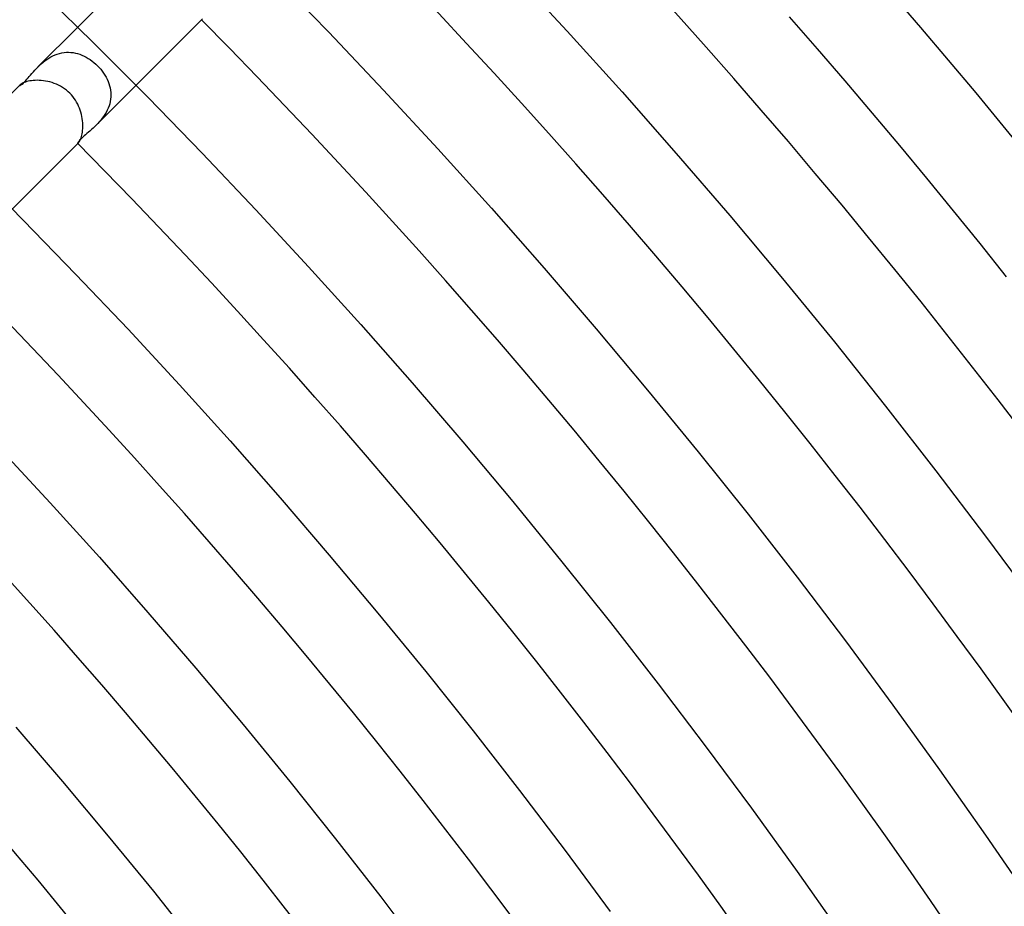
# Model space of a CAD drawing. Header units: millimetres. Extents: x -485 to 485, y -485 to 485.
# Tile 101 of 110: x 216 to 264, y 179 to 222. Entities that reach past the tile are written whole.
import ezdxf

# ---------------------------------------------------------------- set-up
doc = ezdxf.new("R2010")
doc.units = ezdxf.units.MM
doc.layers.add('HIDDEN', color=7, linetype='Continuous')
doc.layers.add('THICK', color=7, linetype='Continuous')

msp = doc.modelspace()

# ---------------------------------------------------------------- linework, layer by layer
at = {"layer": 'HIDDEN'}
for p, q in [((216.908, 219.737), (218.845, 221.673)), ((217.154, 219.962), (217.243, 220.033)), ((217.243, 220.033), (217.336, 220.1)), ((217.336, 220.1), (217.433, 220.164)), ((217.433, 220.164), (217.533, 220.223)), ((217.533, 220.223), (217.635, 220.276)), ((217.635, 220.276), (217.739, 220.322)), ((217.739, 220.322), (217.846, 220.362)), ((217.846, 220.362), (217.955, 220.395)), ((217.955, 220.395), (218.065, 220.42)), ((218.065, 220.42), (218.175, 220.438)), ((218.175, 220.438), (218.286, 220.447)), ((218.286, 220.447), (218.396, 220.449)), ((218.396, 220.449), (218.506, 220.444)), ((218.506, 220.444), (218.616, 220.431)), ((218.616, 220.431), (218.725, 220.411)), ((218.725, 220.411), (218.832, 220.384)), ((218.832, 220.384), (218.938, 220.35)), ((218.938, 220.35), (219.042, 220.31)), ((219.042, 220.31), (219.145, 220.263)), ((219.145, 220.263), (219.245, 220.211)), ((219.245, 220.211), (219.344, 220.154)), ((219.344, 220.154), (219.44, 220.091)), ((219.44, 220.091), (219.533, 220.024)), ((219.533, 220.024), (219.623, 219.951)), ((216.683, 219.496), (216.755, 219.576)), ((216.755, 219.576), (216.83, 219.656)), ((216.83, 219.656), (216.909, 219.737)), ((216.909, 219.737), (216.987, 219.813)), ((216.987, 219.813), (217.069, 219.889)), ((217.069, 219.889), (217.154, 219.962)), ((219.623, 219.951), (219.711, 219.875)), ((219.711, 219.875), (219.795, 219.795)), ((219.795, 219.795), (219.876, 219.71)), ((219.876, 219.71), (219.953, 219.621)), ((219.953, 219.621), (220.026, 219.53)), ((220.026, 219.53), (220.094, 219.436)), ((216.223, 218.979), (216.268, 219.025)), ((216.268, 219.025), (216.317, 219.078)), ((216.317, 219.078), (216.37, 219.136)), ((216.37, 219.136), (216.426, 219.2)), ((216.426, 219.2), (216.486, 219.269)), ((216.486, 219.269), (216.548, 219.342)), ((216.548, 219.342), (216.614, 219.418)), ((216.614, 219.418), (216.683, 219.496)), ((220.094, 219.436), (220.157, 219.339)), ((220.157, 219.339), (220.214, 219.24)), ((220.214, 219.24), (220.266, 219.139)), ((220.266, 219.139), (220.312, 219.036)), ((220.312, 219.036), (220.352, 218.931)), ((216.024, 218.849), (216.022, 218.844)), ((216.022, 218.844), (216.022, 218.84)), ((216.022, 218.84), (216.024, 218.838)), ((216.027, 218.854), (216.024, 218.849)), ((216.024, 218.838), (216.031, 218.836)), ((216.032, 218.86), (216.027, 218.854)), ((216.031, 218.836), (216.043, 218.839)), ((216.039, 218.867), (216.032, 218.86)), ((216.043, 218.839), (216.06, 218.847)), ((216.06, 218.847), (216.083, 218.86)), ((216.083, 218.86), (216.111, 218.88)), ((216.111, 218.88), (216.144, 218.906)), ((216.144, 218.906), (216.181, 218.939)), ((216.181, 218.939), (216.223, 218.979)), ((219.737, 216.908), (221.674, 218.845)), ((220.352, 218.931), (220.386, 218.825)), ((220.386, 218.825), (220.412, 218.717)), ((220.412, 218.717), (220.432, 218.608)), ((220.432, 218.608), (220.445, 218.498)), ((220.437, 218.167), (220.418, 218.056)), ((220.447, 218.277), (220.437, 218.167)), ((220.445, 218.498), (220.45, 218.388)), ((220.45, 218.388), (220.447, 218.277)), ((220.272, 217.628), (220.219, 217.526)), ((220.319, 217.733), (220.272, 217.628)), ((220.36, 217.839), (220.319, 217.733)), ((220.393, 217.946), (220.36, 217.839)), ((220.418, 218.056), (220.393, 217.946)), ((219.959, 217.151), (219.886, 217.066)), ((220.03, 217.24), (219.959, 217.151)), ((220.097, 217.332), (220.03, 217.24)), ((220.16, 217.427), (220.097, 217.332)), ((220.219, 217.526), (220.16, 217.427)), ((219.503, 216.689), (219.428, 216.623)), ((219.58, 216.758), (219.503, 216.689)), ((219.658, 216.831), (219.58, 216.758)), ((219.736, 216.907), (219.658, 216.831)), ((219.811, 216.985), (219.736, 216.907)), ((219.886, 217.066), (219.811, 216.985)), ((218.913, 216.152), (218.885, 216.118)), ((218.948, 216.191), (218.913, 216.152)), ((218.989, 216.234), (218.948, 216.191)), ((219.037, 216.28), (218.989, 216.234)), ((219.092, 216.33), (219.037, 216.28)), ((219.151, 216.384), (219.092, 216.33)), ((219.216, 216.44), (219.151, 216.384)), ((219.284, 216.498), (219.216, 216.44)), ((219.355, 216.559), (219.284, 216.498)), ((219.428, 216.623), (219.355, 216.559)), ((218.839, 216.044), (218.836, 216.031)), ((218.836, 216.031), (218.838, 216.024)), ((218.838, 216.024), (218.841, 216.022)), ((218.848, 216.064), (218.839, 216.044)), ((218.841, 216.022), (218.844, 216.022)), ((218.844, 216.022), (218.849, 216.024)), ((218.863, 216.088), (218.848, 216.064)), ((218.849, 216.024), (218.854, 216.027)), ((218.854, 216.027), (218.86, 216.032)), ((218.86, 216.032), (218.867, 216.039)), ((218.885, 216.118), (218.863, 216.088))]:
    msp.add_line(p, q, dxfattribs=at)
at = {"layer": 'THICK'}
for p, q in [((218.845, 221.673), (222.072, 224.9)), ((239.902, 224.409), (242.606, 221.482)), ((228.323, 224.206), (231.026, 221.42)), ((216.899, 223.578), (219.595, 220.931)), ((221.674, 218.845), (224.9, 222.072)), ((253.398, 222.167), (254.749, 220.617)), ((231.026, 221.42), (233.695, 218.602)), ((242.606, 221.482), (245.275, 218.523)), ((219.595, 220.931), (222.258, 218.251)), ((254.749, 220.617), (256.09, 219.059)), ((216.363, 219.021), (216.298, 219.001)), ((216.434, 219.038), (216.363, 219.021)), ((216.511, 219.054), (216.434, 219.038)), ((216.593, 219.067), (216.511, 219.054)), ((216.681, 219.077), (216.593, 219.067)), ((216.773, 219.083), (216.681, 219.077)), ((216.869, 219.086), (216.773, 219.083)), ((216.968, 219.084), (216.869, 219.086)), ((217.07, 219.078), (216.968, 219.084)), ((217.173, 219.067), (217.07, 219.078)), ((217.278, 219.051), (217.173, 219.067)), ((217.384, 219.031), (217.278, 219.051)), ((217.49, 219.005), (217.384, 219.031)), ((256.09, 219.059), (257.421, 217.493)), ((212.834, 215.663), (216.039, 218.867)), ((216.056, 218.882), (216.039, 218.867)), ((216.079, 218.9), (216.056, 218.882)), ((216.109, 218.919), (216.079, 218.9)), ((216.146, 218.939), (216.109, 218.919)), ((216.19, 218.96), (216.146, 218.939)), ((216.24, 218.981), (216.19, 218.96)), ((216.298, 219.001), (216.24, 218.981)), ((217.596, 218.974), (217.49, 219.005)), ((217.7, 218.937), (217.596, 218.974)), ((217.804, 218.896), (217.7, 218.937)), ((217.906, 218.849), (217.804, 218.896)), ((218.005, 218.796), (217.906, 218.849)), ((218.102, 218.738), (218.005, 218.796)), ((218.196, 218.675), (218.102, 218.738)), ((218.286, 218.607), (218.196, 218.675)), ((218.373, 218.534), (218.286, 218.607)), ((233.695, 218.602), (236.329, 215.751)), ((218.456, 218.456), (218.373, 218.534)), ((218.53, 218.377), (218.456, 218.456)), ((218.601, 218.294), (218.53, 218.377)), ((218.667, 218.207), (218.601, 218.294)), ((218.728, 218.118), (218.667, 218.207)), ((218.785, 218.025), (218.728, 218.118)), ((222.258, 218.251), (224.889, 215.539)), ((245.275, 218.523), (247.908, 215.532)), ((218.836, 217.93), (218.785, 218.025)), ((218.883, 217.832), (218.836, 217.93)), ((218.925, 217.733), (218.883, 217.832)), ((218.962, 217.632), (218.925, 217.733)), ((218.993, 217.531), (218.962, 217.632)), ((219.02, 217.429), (218.993, 217.531)), ((219.043, 217.327), (219.02, 217.429)), ((219.06, 217.225), (219.043, 217.327)), ((219.073, 217.123), (219.06, 217.225)), ((219.081, 217.024), (219.073, 217.123)), ((257.421, 217.493), (258.743, 215.919)), ((219.064, 216.569), (219.074, 216.653)), ((219.074, 216.653), (219.082, 216.741)), ((219.085, 216.927), (219.081, 217.024)), ((219.082, 216.741), (219.085, 216.832)), ((219.085, 216.832), (219.085, 216.927)), ((218.937, 216.142), (218.957, 216.184)), ((218.957, 216.184), (218.978, 216.233)), ((218.978, 216.233), (218.998, 216.288)), ((218.998, 216.288), (219.017, 216.349)), ((219.017, 216.349), (219.034, 216.416)), ((219.034, 216.416), (219.05, 216.49)), ((219.05, 216.49), (219.064, 216.569)), ((215.663, 212.835), (218.867, 216.039)), ((218.867, 216.039), (218.882, 216.055)), ((218.882, 216.055), (218.899, 216.078)), ((218.899, 216.078), (218.917, 216.107)), ((218.917, 216.107), (218.937, 216.142)), ((236.329, 215.751), (238.929, 212.869)), ((258.743, 215.919), (260.056, 214.336)), ((224.889, 215.539), (227.487, 212.795)), ((247.908, 215.532), (250.504, 212.509)), ((213.603, 214.902), (216.194, 212.295)), ((260.056, 214.336), (261.358, 212.746)), ((238.929, 212.869), (241.493, 209.955)), ((227.487, 212.795), (230.051, 210.02)), ((250.504, 212.509), (253.063, 209.455)), ((261.358, 212.746), (262.651, 211.148)), ((216.194, 212.295), (218.753, 209.657)), ((262.651, 211.148), (263.934, 209.542)), ((230.051, 210.02), (232.582, 207.215)), ((241.493, 209.955), (244.022, 207.011)), ((218.753, 209.657), (221.28, 206.989)), ((253.063, 209.455), (255.585, 206.37)), ((232.582, 207.215), (235.078, 204.378)), ((221.28, 206.989), (223.774, 204.29)), ((244.022, 207.011), (246.515, 204.035)), ((255.585, 206.37), (258.069, 203.255)), ((223.774, 204.29), (226.235, 201.56)), ((235.078, 204.378), (237.54, 201.512)), ((246.515, 204.035), (248.971, 201.03)), ((258.069, 203.255), (260.515, 200.11)), ((226.235, 201.56), (228.664, 198.801)), ((237.54, 201.512), (239.967, 198.616)), ((215.072, 201.182), (217.497, 198.559)), ((248.971, 201.03), (251.392, 197.996)), ((260.515, 200.11), (262.924, 196.935)), ((217.497, 198.559), (219.889, 195.906)), ((228.664, 198.801), (231.058, 196.013)), ((239.967, 198.616), (242.358, 195.691)), ((251.392, 197.996), (253.775, 194.932)), ((262.924, 196.935), (265.293, 193.732)), ((219.889, 195.906), (222.249, 193.224)), ((231.058, 196.013), (233.419, 193.196)), ((242.358, 195.691), (244.714, 192.736)), ((253.775, 194.932), (256.12, 191.839)), ((222.249, 193.224), (224.576, 190.514)), ((233.419, 193.196), (235.745, 190.351)), ((244.714, 192.736), (247.034, 189.754)), ((256.12, 191.839), (258.428, 188.719)), ((224.576, 190.514), (226.871, 187.776)), ((235.745, 190.351), (238.036, 187.477)), ((247.034, 189.754), (249.317, 186.744)), ((258.428, 188.719), (260.698, 185.57)), ((215.834, 187.647), (218.094, 185.016)), ((226.871, 187.776), (229.132, 185.011)), ((238.036, 187.477), (240.293, 184.576)), ((249.317, 186.744), (251.564, 183.706)), ((260.698, 185.57), (262.93, 182.395)), ((218.094, 185.016), (220.323, 182.357)), ((229.132, 185.011), (231.359, 182.218)), ((240.293, 184.576), (242.514, 181.648)), ((251.564, 183.706), (253.774, 180.641)), ((220.323, 182.357), (222.518, 179.671)), ((231.359, 182.218), (233.552, 179.398)), ((262.93, 182.395), (265.123, 179.192)), ((242.514, 181.648), (244.699, 178.693)), ((253.774, 180.641), (255.946, 177.55)), ((222.518, 179.671), (224.681, 176.959)), ((233.552, 179.398), (235.711, 176.552))]:
    msp.add_line(p, q, dxfattribs=at)
for radius, start, end in [(367, 0.31226, 44.68779), (358.5, 0.31965, 44.68034), (350, 0.32739, 44.6726), (341.5, 0.33558, 44.66447), (333, 0.34412, 44.65587), (324.5, 0.35311, 44.64688), (316, 0.36262, 44.63737), (307.5, 0.37265, 44.62734), (299, 0.38325, 44.61674), (290.5, 0.39448, 44.60551), (282, 0.40594, 44.59405), (273.5, 0.41711, 44.58288), (266, 0.43023, 44.56976)]:
    msp.add_arc((0, 0), radius, start, end, dxfattribs=at)

doc.saveas('drawing.dxf')
